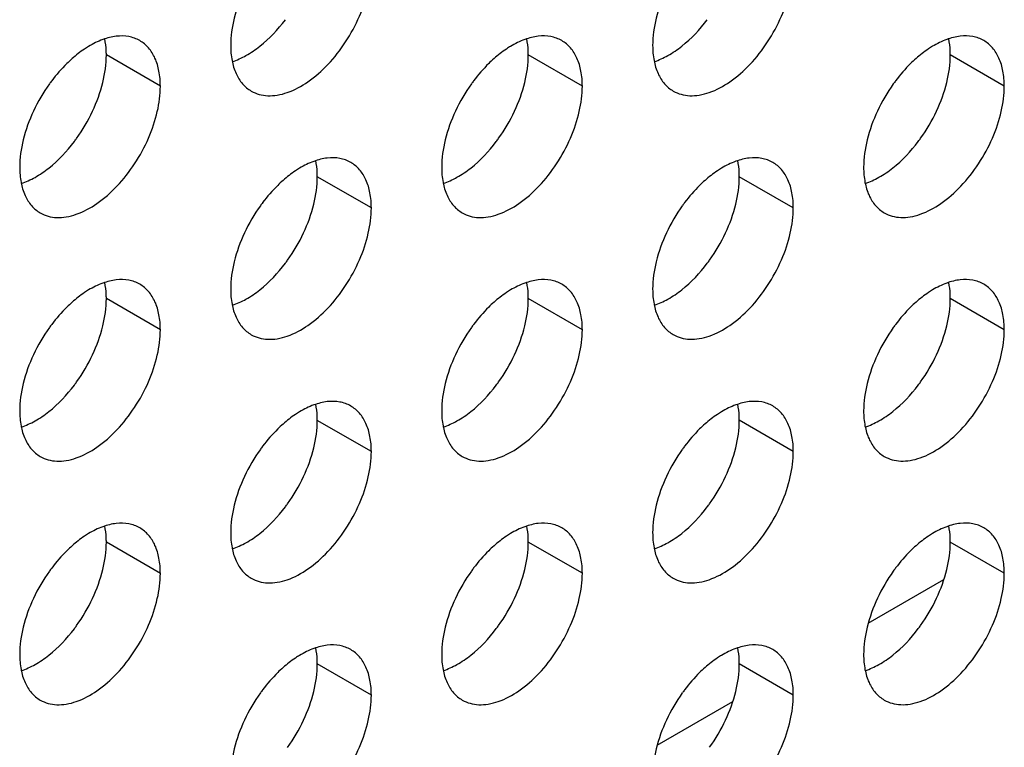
# Model space of a CAD drawing. Header units: inches. Extents: x 0 to 34, y 0 to 22.
# Tile 72 of 79: x 24.386 to 25.005, y 14.161 to 14.619. Entities that reach past the tile are written whole.
import ezdxf

# ---------------------------------------------------------------- set-up
doc = ezdxf.new("R2010")
doc.units = ezdxf.units.IN
doc.header["$LTSCALE"] = 1.87
doc.header["$MEASUREMENT"] = 0
doc.layers.get('0').update_dxf_attribs({"linetype": 'CONTINUOUS'})

msp = doc.modelspace()

# ---------------------------------------------------------------- linework, layer by layer
at = {"color": 9, "linetype": 'CONTINUOUS'}
for p, q in [((24.47458, 14.57695), (24.44064, 14.59655)), ((24.73975, 14.57697), (24.7058, 14.59657)), ((25.00491, 14.57698), (24.97097, 14.59658)), ((24.60716, 14.50042), (24.57322, 14.52001)), ((24.87233, 14.50043), (24.83839, 14.52003)), ((24.47458, 14.42387), (24.44064, 14.44346)), ((24.73975, 14.42388), (24.7058, 14.44348)), ((25.00491, 14.42389), (24.97097, 14.44349)), ((24.60716, 14.34733), (24.57322, 14.36693)), ((24.87233, 14.34734), (24.83839, 14.36694)), ((24.47458, 14.27078), (24.44064, 14.29037)), ((24.73975, 14.27079), (24.7058, 14.29039)), ((25.00491, 14.27081), (24.97097, 14.2904)), ((24.60716, 14.19424), (24.57322, 14.21384)), ((24.87233, 14.19426), (24.83839, 14.21385))]:
    msp.add_line(p, q, dxfattribs=at)
at = {"color": 7, "linetype": 'CONTINUOUS'}
for p, q in [((24.91936, 14.23938), (24.96696, 14.26687)), ((24.78677, 14.16283), (24.83438, 14.19032))]:
    msp.add_line(p, q, dxfattribs=at)
for centre, radius, start, end in [((24.49234, 14.51566), 0.10762, 144.39348, 154.94902), ((24.48974, 14.51748), 0.10445, 143.02817, 144.37559), ((24.7575, 14.51568), 0.10762, 144.39348, 154.94902), ((24.75491, 14.5175), 0.10445, 143.02817, 144.37559), ((25.02267, 14.51569), 0.10762, 144.39348, 154.94902), ((25.02007, 14.51751), 0.10445, 143.02817, 144.37559), ((24.33449, 14.6068), 0.10762, 324.39348, 334.94902), ((24.59966, 14.60682), 0.10762, 324.39348, 334.94902), ((24.86482, 14.60683), 0.10762, 324.39348, 334.94902), ((24.33709, 14.60499), 0.10445, 323.02817, 324.37559), ((24.60225, 14.605), 0.10445, 323.02817, 324.37559), ((24.86742, 14.60502), 0.10445, 323.02817, 324.37559), ((24.62233, 14.44095), 0.10445, 143.02817, 144.37559), ((24.88749, 14.44096), 0.10445, 143.02817, 144.37559), ((24.62492, 14.43913), 0.10762, 144.39348, 154.94902), ((24.89008, 14.43914), 0.10762, 144.39348, 154.94902), ((24.46708, 14.53027), 0.10762, 324.39348, 334.94902), ((24.73224, 14.53028), 0.10762, 324.39348, 334.94902), ((24.46967, 14.52845), 0.10445, 323.02817, 324.37559), ((24.73484, 14.52847), 0.10445, 323.02817, 324.37559), ((24.49234, 14.36258), 0.10762, 144.39348, 154.94902), ((24.48974, 14.36439), 0.10445, 143.02817, 144.37559), ((24.7575, 14.36259), 0.10762, 144.39348, 154.94902), ((24.75491, 14.36441), 0.10445, 143.02817, 144.37559), ((25.02267, 14.36261), 0.10762, 144.39348, 154.94902), ((25.02007, 14.36442), 0.10445, 143.02817, 144.37559), ((24.33449, 14.45372), 0.10762, 324.39348, 334.94902), ((24.59966, 14.45373), 0.10762, 324.39348, 334.94902), ((24.86482, 14.45375), 0.10762, 324.39348, 334.94902), ((24.33709, 14.4519), 0.10445, 323.02817, 324.37559), ((24.60225, 14.45191), 0.10445, 323.02817, 324.37559), ((24.86742, 14.45193), 0.10445, 323.02817, 324.37559), ((24.62492, 14.28604), 0.10762, 144.39348, 154.94902), ((24.62233, 14.28786), 0.10445, 143.02817, 144.37559), ((24.89008, 14.28605), 0.10762, 144.39348, 154.94902), ((24.88749, 14.28787), 0.10445, 143.02817, 144.37559), ((24.46708, 14.37718), 0.10762, 324.39348, 334.94902), ((24.73224, 14.37719), 0.10762, 324.39348, 334.94902), ((24.46967, 14.37536), 0.10445, 323.02817, 324.37559), ((24.73484, 14.37538), 0.10445, 323.02817, 324.37559), ((24.48974, 14.21131), 0.10445, 143.02817, 144.37559), ((24.75491, 14.21132), 0.10445, 143.02817, 144.37559), ((25.02007, 14.21134), 0.10445, 143.02817, 144.37559), ((24.49234, 14.20949), 0.10762, 144.39348, 154.94902), ((24.7575, 14.2095), 0.10762, 144.39348, 154.94902), ((25.02267, 14.20952), 0.10762, 144.39348, 154.94902), ((24.33449, 14.30063), 0.10762, 324.39348, 334.94902), ((24.59966, 14.30064), 0.10762, 324.39348, 334.94902), ((24.86482, 14.30066), 0.10762, 324.39348, 334.94902), ((24.33709, 14.29881), 0.10445, 323.02817, 324.37559), ((24.60225, 14.29883), 0.10445, 323.02817, 324.37559), ((24.86742, 14.29884), 0.10445, 323.02817, 324.37559), ((24.62492, 14.13295), 0.10762, 144.39348, 154.94902), ((24.62233, 14.13477), 0.10445, 143.02817, 144.37559), ((24.89008, 14.13297), 0.10762, 144.39348, 154.94902), ((24.88749, 14.13478), 0.10445, 143.02817, 144.37559), ((24.46708, 14.22409), 0.10762, 324.39348, 334.94902), ((24.73224, 14.22411), 0.10762, 324.39348, 334.94902)]:
    msp.add_arc(centre, radius, start, end, dxfattribs=at)
for points, knots in [([(24.53172, 14.57386), (24.53326, 14.57297), (24.53665, 14.57156), (24.54226, 14.57074), (24.54828, 14.57118), (24.55703, 14.57351), (24.56822, 14.57962), (24.58057, 14.59057), (24.59149, 14.60455), (24.60009, 14.62044), (24.60567, 14.63693), (24.60716, 14.64816), (24.60716, 14.6535)], [0, 0, 0, 0, 0.042859, 0.087488, 0.135321, 0.187286, 0.304552, 0.438224, 0.582573, 0.72973, 0.871322, 1, 1, 1, 1]), ([(24.79688, 14.57388), (24.79842, 14.57299), (24.80182, 14.57158), (24.80743, 14.57075), (24.81345, 14.5712), (24.8222, 14.57352), (24.83338, 14.57964), (24.84574, 14.59058), (24.85666, 14.60456), (24.86526, 14.62045), (24.87083, 14.63695), (24.87233, 14.64818), (24.87233, 14.65352)], [0, 0, 0, 0, 0.042859, 0.087488, 0.135321, 0.187286, 0.304552, 0.438224, 0.582573, 0.72973, 0.871322, 1, 1, 1, 1]), ([(24.52742, 14.63779), (24.52472, 14.63199), (24.52053, 14.62046), (24.51877, 14.60827), (24.51877, 14.60247)], [0, 0, 0, 0, 0.52459, 1, 1, 1, 1]), ([(24.79259, 14.6378), (24.78988, 14.63201), (24.78569, 14.62048), (24.78394, 14.60828), (24.78394, 14.60249)], [0, 0, 0, 0, 0.52459, 1, 1, 1, 1]), ([(24.51976, 14.59234), (24.52276, 14.59333), (24.52883, 14.59612), (24.54071, 14.60426), (24.54848, 14.61255), (24.55312, 14.61872)], [0, 0, 0, 0, 0.219631, 0.462243, 1, 1, 1, 1]), ([(24.78493, 14.59235), (24.78792, 14.59334), (24.794, 14.59613), (24.80587, 14.60427), (24.81364, 14.61257), (24.81829, 14.61873)], [0, 0, 0, 0, 0.219631, 0.462243, 1, 1, 1, 1]), ([(24.46164, 14.60556), (24.45952, 14.60678), (24.45464, 14.60853), (24.44654, 14.60864), (24.43791, 14.60641), (24.43232, 14.60364), (24.42951, 14.60195)], [0, 0, 0, 0, 0.216672, 0.449394, 0.70907, 1, 1, 1, 1]), ([(24.7268, 14.60558), (24.72469, 14.6068), (24.71981, 14.60854), (24.7117, 14.60865), (24.70308, 14.60643), (24.69748, 14.60365), (24.69467, 14.60196)], [0, 0, 0, 0, 0.216672, 0.449394, 0.70907, 1, 1, 1, 1]), ([(24.99197, 14.60559), (24.98985, 14.60681), (24.98497, 14.60856), (24.97687, 14.60867), (24.96824, 14.60644), (24.96265, 14.60367), (24.95984, 14.60198)], [0, 0, 0, 0, 0.216672, 0.449394, 0.70907, 1, 1, 1, 1]), ([(24.42951, 14.60195), (24.42862, 14.60141), (24.42497, 14.59909), (24.42155, 14.59642), (24.41909, 14.59425)], [0, 0, 0, 0, 0.240505, 1, 1, 1, 1]), ([(24.44064, 14.59655), (24.44064, 14.59744), (24.44056, 14.60083), (24.44017, 14.60422), (24.43966, 14.60668)], [0, 0, 0, 0, 0.260929, 1, 1, 1, 1]), ([(24.47458, 14.57695), (24.47458, 14.58012), (24.4741, 14.58614), (24.47166, 14.59442), (24.46756, 14.60113), (24.4637, 14.60437), (24.46164, 14.60556)], [0, 0, 0, 0, 0.289799, 0.549049, 0.782228, 1, 1, 1, 1]), ([(24.51877, 14.60247), (24.51877, 14.5993), (24.51925, 14.59328), (24.52169, 14.58501), (24.5258, 14.57829), (24.52966, 14.57505), (24.53172, 14.57386)], [0, 0, 0, 0, 0.289799, 0.549049, 0.782228, 1, 1, 1, 1]), ([(24.69467, 14.60196), (24.69378, 14.60143), (24.69013, 14.59911), (24.68672, 14.59643), (24.68425, 14.59426)], [0, 0, 0, 0, 0.240505, 1, 1, 1, 1]), ([(24.7058, 14.59657), (24.7058, 14.59745), (24.70573, 14.60085), (24.70533, 14.60424), (24.70482, 14.6067)], [0, 0, 0, 0, 0.260929, 1, 1, 1, 1]), ([(24.73975, 14.57697), (24.73975, 14.58014), (24.73927, 14.58616), (24.73683, 14.59443), (24.73272, 14.60114), (24.72886, 14.60439), (24.7268, 14.60558)], [0, 0, 0, 0, 0.289799, 0.549049, 0.782228, 1, 1, 1, 1]), ([(24.78394, 14.60249), (24.78394, 14.59932), (24.78442, 14.5933), (24.78686, 14.58502), (24.79096, 14.57831), (24.79482, 14.57507), (24.79688, 14.57388)], [0, 0, 0, 0, 0.289799, 0.549049, 0.782228, 1, 1, 1, 1]), ([(24.95984, 14.60198), (24.95895, 14.60144), (24.9553, 14.59912), (24.95188, 14.59645), (24.94942, 14.59428)], [0, 0, 0, 0, 0.240505, 1, 1, 1, 1]), ([(24.97097, 14.59658), (24.97097, 14.59747), (24.97089, 14.60086), (24.9705, 14.60425), (24.96999, 14.60671)], [0, 0, 0, 0, 0.260929, 1, 1, 1, 1]), ([(25.00491, 14.57698), (25.00491, 14.58015), (25.00443, 14.58617), (25.00199, 14.59445), (24.99789, 14.60116), (24.99403, 14.6044), (24.99197, 14.60559)], [0, 0, 0, 0, 0.289799, 0.549049, 0.782228, 1, 1, 1, 1]), ([(24.43199, 14.56124), (24.4347, 14.56703), (24.43889, 14.57856), (24.44064, 14.59076), (24.44064, 14.59655)], [0, 0, 0, 0, 0.52459, 1, 1, 1, 1]), ([(24.69716, 14.56125), (24.69986, 14.56704), (24.70405, 14.57857), (24.7058, 14.59077), (24.7058, 14.59657)], [0, 0, 0, 0, 0.52459, 1, 1, 1, 1]), ([(24.96232, 14.56127), (24.96503, 14.56706), (24.96922, 14.57859), (24.97097, 14.59079), (24.97097, 14.59658)], [0, 0, 0, 0, 0.52459, 1, 1, 1, 1]), ([(24.41909, 14.59425), (24.41794, 14.59323), (24.41332, 14.58892), (24.40917, 14.58413), (24.40629, 14.5803)], [0, 0, 0, 0, 0.242395, 1, 1, 1, 1]), ([(24.68425, 14.59426), (24.68311, 14.59325), (24.67849, 14.58894), (24.67433, 14.58414), (24.67146, 14.58032)], [0, 0, 0, 0, 0.242395, 1, 1, 1, 1]), ([(24.94942, 14.59428), (24.94827, 14.59326), (24.94365, 14.58895), (24.9395, 14.58415), (24.93662, 14.58033)], [0, 0, 0, 0, 0.242395, 1, 1, 1, 1]), ([(24.39913, 14.49731), (24.40068, 14.49642), (24.40407, 14.49501), (24.40968, 14.49419), (24.4157, 14.49463), (24.42445, 14.49696), (24.43563, 14.50307), (24.44799, 14.51402), (24.45891, 14.528), (24.46751, 14.54389), (24.47309, 14.56038), (24.47458, 14.57161), (24.47458, 14.57695)], [0, 0, 0, 0, 0.042859, 0.087488, 0.135321, 0.187286, 0.304552, 0.438224, 0.582573, 0.72973, 0.871322, 1, 1, 1, 1]), ([(24.6643, 14.49733), (24.66584, 14.49644), (24.66924, 14.49502), (24.67484, 14.4942), (24.68087, 14.49464), (24.68961, 14.49697), (24.7008, 14.50309), (24.71315, 14.51403), (24.72408, 14.52801), (24.73267, 14.5439), (24.73825, 14.56039), (24.73975, 14.57163), (24.73975, 14.57697)], [0, 0, 0, 0, 0.042859, 0.087488, 0.135321, 0.187286, 0.304552, 0.438224, 0.582573, 0.72973, 0.871322, 1, 1, 1, 1]), ([(24.92946, 14.49734), (24.93101, 14.49645), (24.9344, 14.49504), (24.94001, 14.49422), (24.94603, 14.49466), (24.95478, 14.49699), (24.96596, 14.5031), (24.97832, 14.51405), (24.98924, 14.52803), (24.99784, 14.54392), (25.00342, 14.56041), (25.00491, 14.57164), (25.00491, 14.57698)], [0, 0, 0, 0, 0.042859, 0.087488, 0.135321, 0.187286, 0.304552, 0.438224, 0.582573, 0.72973, 0.871322, 1, 1, 1, 1]), ([(24.39484, 14.56123), (24.39213, 14.55544), (24.38795, 14.54391), (24.38619, 14.53171), (24.38619, 14.52592)], [0, 0, 0, 0, 0.52459, 1, 1, 1, 1]), ([(24.66001, 14.56125), (24.6573, 14.55546), (24.65311, 14.54393), (24.65136, 14.53173), (24.65136, 14.52593)], [0, 0, 0, 0, 0.52459, 1, 1, 1, 1]), ([(24.92517, 14.56126), (24.92246, 14.55547), (24.91828, 14.54394), (24.91652, 14.53174), (24.91652, 14.52595)], [0, 0, 0, 0, 0.52459, 1, 1, 1, 1]), ([(24.38718, 14.51579), (24.39017, 14.51678), (24.39625, 14.51956), (24.40812, 14.5277), (24.4159, 14.536), (24.42054, 14.54217)], [0, 0, 0, 0, 0.219631, 0.462243, 1, 1, 1, 1]), ([(24.65235, 14.5158), (24.65534, 14.51679), (24.66142, 14.51958), (24.67329, 14.52772), (24.68106, 14.53601), (24.6857, 14.54218)], [0, 0, 0, 0, 0.219631, 0.462243, 1, 1, 1, 1]), ([(24.91751, 14.51582), (24.9205, 14.51681), (24.92658, 14.51959), (24.93845, 14.52773), (24.94623, 14.53603), (24.95087, 14.5422)], [0, 0, 0, 0, 0.219631, 0.462243, 1, 1, 1, 1]), ([(24.59422, 14.52903), (24.59211, 14.53025), (24.58723, 14.53199), (24.57912, 14.5321), (24.5705, 14.52988), (24.5649, 14.5271), (24.56209, 14.52541)], [0, 0, 0, 0, 0.216672, 0.449394, 0.70907, 1, 1, 1, 1]), ([(24.57322, 14.52001), (24.57322, 14.5209), (24.57315, 14.52429), (24.57275, 14.52769), (24.57224, 14.53014)], [0, 0, 0, 0, 0.260929, 1, 1, 1, 1]), ([(24.60716, 14.50042), (24.60716, 14.50358), (24.60668, 14.50961), (24.60424, 14.51788), (24.60014, 14.52459), (24.59628, 14.52784), (24.59422, 14.52903)], [0, 0, 0, 0, 0.289799, 0.549049, 0.782228, 1, 1, 1, 1]), ([(24.85939, 14.52904), (24.85727, 14.53026), (24.85239, 14.53201), (24.84429, 14.53211), (24.83566, 14.52989), (24.83007, 14.52711), (24.82725, 14.52543)], [0, 0, 0, 0, 0.216672, 0.449394, 0.70907, 1, 1, 1, 1]), ([(24.83839, 14.52003), (24.83839, 14.52091), (24.83831, 14.52431), (24.83792, 14.5277), (24.8374, 14.53016)], [0, 0, 0, 0, 0.260929, 1, 1, 1, 1]), ([(24.87233, 14.50043), (24.87233, 14.5036), (24.87185, 14.50962), (24.86941, 14.51789), (24.8653, 14.52461), (24.86145, 14.52785), (24.85939, 14.52904)], [0, 0, 0, 0, 0.289799, 0.549049, 0.782228, 1, 1, 1, 1]), ([(24.38619, 14.52592), (24.38619, 14.52275), (24.38667, 14.51673), (24.38911, 14.50846), (24.39322, 14.50174), (24.39707, 14.4985), (24.39913, 14.49731)], [0, 0, 0, 0, 0.289799, 0.549049, 0.782228, 1, 1, 1, 1]), ([(24.56209, 14.52541), (24.5612, 14.52488), (24.55755, 14.52256), (24.55413, 14.51988), (24.55167, 14.51771)], [0, 0, 0, 0, 0.240505, 1, 1, 1, 1]), ([(24.65136, 14.52593), (24.65136, 14.52277), (24.65184, 14.51674), (24.65428, 14.50847), (24.65838, 14.50176), (24.66224, 14.49852), (24.6643, 14.49733)], [0, 0, 0, 0, 0.289799, 0.549049, 0.782228, 1, 1, 1, 1]), ([(24.82725, 14.52543), (24.82636, 14.52489), (24.82272, 14.52257), (24.8193, 14.5199), (24.81684, 14.51773)], [0, 0, 0, 0, 0.240505, 1, 1, 1, 1]), ([(24.91652, 14.52595), (24.91652, 14.52278), (24.917, 14.51676), (24.91944, 14.50849), (24.92355, 14.50177), (24.9274, 14.49853), (24.92946, 14.49734)], [0, 0, 0, 0, 0.289799, 0.549049, 0.782228, 1, 1, 1, 1]), ([(24.55167, 14.51771), (24.55052, 14.5167), (24.54591, 14.51239), (24.54175, 14.50759), (24.53887, 14.50377)], [0, 0, 0, 0, 0.242395, 1, 1, 1, 1]), ([(24.56457, 14.4847), (24.56728, 14.49049), (24.57147, 14.50202), (24.57322, 14.51422), (24.57322, 14.52001)], [0, 0, 0, 0, 0.52459, 1, 1, 1, 1]), ([(24.81684, 14.51773), (24.81569, 14.51671), (24.81107, 14.5124), (24.80692, 14.5076), (24.80404, 14.50378)], [0, 0, 0, 0, 0.242395, 1, 1, 1, 1]), ([(24.82974, 14.48471), (24.83245, 14.49051), (24.83663, 14.50203), (24.83839, 14.51423), (24.83839, 14.52003)], [0, 0, 0, 0, 0.52459, 1, 1, 1, 1]), ([(24.53172, 14.42077), (24.53326, 14.41988), (24.53665, 14.41847), (24.54226, 14.41765), (24.54828, 14.41809), (24.55703, 14.42042), (24.56822, 14.42654), (24.58057, 14.43748), (24.59149, 14.45146), (24.60009, 14.46735), (24.60567, 14.48384), (24.60716, 14.49507), (24.60716, 14.50042)], [0, 0, 0, 0, 0.042859, 0.087488, 0.135321, 0.187286, 0.304552, 0.438224, 0.582573, 0.72973, 0.871322, 1, 1, 1, 1]), ([(24.79688, 14.42079), (24.79842, 14.4199), (24.80182, 14.41849), (24.80743, 14.41767), (24.81345, 14.41811), (24.8222, 14.42044), (24.83338, 14.42655), (24.84574, 14.43749), (24.85666, 14.45148), (24.86526, 14.46736), (24.87083, 14.48386), (24.87233, 14.49509), (24.87233, 14.50043)], [0, 0, 0, 0, 0.042859, 0.087488, 0.135321, 0.187286, 0.304552, 0.438224, 0.582573, 0.72973, 0.871322, 1, 1, 1, 1]), ([(24.52742, 14.4847), (24.52472, 14.4789), (24.52053, 14.46738), (24.51877, 14.45518), (24.51877, 14.44938)], [0, 0, 0, 0, 0.52459, 1, 1, 1, 1]), ([(24.79259, 14.48471), (24.78988, 14.47892), (24.78569, 14.46739), (24.78394, 14.45519), (24.78394, 14.4494)], [0, 0, 0, 0, 0.52459, 1, 1, 1, 1]), ([(24.78493, 14.43927), (24.78792, 14.44025), (24.794, 14.44304), (24.80587, 14.45118), (24.81364, 14.45948), (24.81829, 14.46564)], [0, 0, 0, 0, 0.219631, 0.462243, 1, 1, 1, 1]), ([(24.51976, 14.43925), (24.52276, 14.44024), (24.52883, 14.44303), (24.54071, 14.45117), (24.54848, 14.45946), (24.55312, 14.46563)], [0, 0, 0, 0, 0.219631, 0.462243, 1, 1, 1, 1]), ([(24.46164, 14.45247), (24.45952, 14.45369), (24.45464, 14.45544), (24.44654, 14.45555), (24.43791, 14.45333), (24.43232, 14.45055), (24.42951, 14.44886)], [0, 0, 0, 0, 0.216672, 0.449394, 0.70907, 1, 1, 1, 1]), ([(24.44064, 14.44346), (24.44064, 14.44435), (24.44056, 14.44774), (24.44017, 14.45114), (24.43966, 14.45359)], [0, 0, 0, 0, 0.260929, 1, 1, 1, 1]), ([(24.7268, 14.45249), (24.72469, 14.45371), (24.71981, 14.45546), (24.7117, 14.45556), (24.70308, 14.45334), (24.69748, 14.45056), (24.69467, 14.44887)], [0, 0, 0, 0, 0.216672, 0.449394, 0.70907, 1, 1, 1, 1]), ([(24.7058, 14.44348), (24.7058, 14.44436), (24.70573, 14.44776), (24.70533, 14.45115), (24.70482, 14.45361)], [0, 0, 0, 0, 0.260929, 1, 1, 1, 1]), ([(24.99197, 14.4525), (24.98985, 14.45372), (24.98497, 14.45547), (24.97687, 14.45558), (24.96824, 14.45336), (24.96265, 14.45058), (24.95984, 14.44889)], [0, 0, 0, 0, 0.216672, 0.449394, 0.70907, 1, 1, 1, 1]), ([(24.97097, 14.44349), (24.97097, 14.44438), (24.97089, 14.44777), (24.9705, 14.45116), (24.96999, 14.45362)], [0, 0, 0, 0, 0.260929, 1, 1, 1, 1]), ([(24.42951, 14.44886), (24.42862, 14.44832), (24.42497, 14.44601), (24.42155, 14.44333), (24.41909, 14.44116)], [0, 0, 0, 0, 0.240505, 1, 1, 1, 1]), ([(24.47458, 14.42387), (24.47458, 14.42703), (24.4741, 14.43305), (24.47166, 14.44133), (24.46756, 14.44804), (24.4637, 14.45128), (24.46164, 14.45247)], [0, 0, 0, 0, 0.289799, 0.549049, 0.782228, 1, 1, 1, 1]), ([(24.51877, 14.44938), (24.51877, 14.44621), (24.51925, 14.44019), (24.52169, 14.43192), (24.5258, 14.42521), (24.52966, 14.42196), (24.53172, 14.42077)], [0, 0, 0, 0, 0.289799, 0.549049, 0.782228, 1, 1, 1, 1]), ([(24.69467, 14.44887), (24.69378, 14.44834), (24.69013, 14.44602), (24.68672, 14.44335), (24.68425, 14.44117)], [0, 0, 0, 0, 0.240505, 1, 1, 1, 1]), ([(24.73975, 14.42388), (24.73975, 14.42705), (24.73927, 14.43307), (24.73683, 14.44134), (24.73272, 14.44806), (24.72886, 14.4513), (24.7268, 14.45249)], [0, 0, 0, 0, 0.289799, 0.549049, 0.782228, 1, 1, 1, 1]), ([(24.78394, 14.4494), (24.78394, 14.44623), (24.78442, 14.44021), (24.78686, 14.43193), (24.79096, 14.42522), (24.79482, 14.42198), (24.79688, 14.42079)], [0, 0, 0, 0, 0.289799, 0.549049, 0.782228, 1, 1, 1, 1]), ([(24.95984, 14.44889), (24.95895, 14.44835), (24.9553, 14.44603), (24.95188, 14.44336), (24.94942, 14.44119)], [0, 0, 0, 0, 0.240505, 1, 1, 1, 1]), ([(25.00491, 14.42389), (25.00491, 14.42706), (25.00443, 14.43308), (25.00199, 14.44136), (24.99789, 14.44807), (24.99403, 14.45131), (24.99197, 14.4525)], [0, 0, 0, 0, 0.289799, 0.549049, 0.782228, 1, 1, 1, 1]), ([(24.41909, 14.44116), (24.41794, 14.44015), (24.41332, 14.43584), (24.40917, 14.43104), (24.40629, 14.42721)], [0, 0, 0, 0, 0.242395, 1, 1, 1, 1]), ([(24.43199, 14.40815), (24.4347, 14.41394), (24.43889, 14.42547), (24.44064, 14.43767), (24.44064, 14.44346)], [0, 0, 0, 0, 0.52459, 1, 1, 1, 1]), ([(24.68425, 14.44117), (24.68311, 14.44016), (24.67849, 14.43585), (24.67433, 14.43105), (24.67146, 14.42723)], [0, 0, 0, 0, 0.242395, 1, 1, 1, 1]), ([(24.69716, 14.40816), (24.69986, 14.41396), (24.70405, 14.42548), (24.7058, 14.43768), (24.7058, 14.44348)], [0, 0, 0, 0, 0.52459, 1, 1, 1, 1]), ([(24.94942, 14.44119), (24.94827, 14.44018), (24.94365, 14.43586), (24.9395, 14.43107), (24.93662, 14.42724)], [0, 0, 0, 0, 0.242395, 1, 1, 1, 1]), ([(24.96232, 14.40818), (24.96503, 14.41397), (24.96922, 14.4255), (24.97097, 14.4377), (24.97097, 14.44349)], [0, 0, 0, 0, 0.52459, 1, 1, 1, 1]), ([(24.39913, 14.34422), (24.40068, 14.34333), (24.40407, 14.34192), (24.40968, 14.3411), (24.4157, 14.34154), (24.42445, 14.34387), (24.43563, 14.34999), (24.44799, 14.36093), (24.45891, 14.37491), (24.46751, 14.3908), (24.47309, 14.40729), (24.47458, 14.41852), (24.47458, 14.42387)], [0, 0, 0, 0, 0.042859, 0.087488, 0.135321, 0.187286, 0.304552, 0.438224, 0.582573, 0.72973, 0.871322, 1, 1, 1, 1]), ([(24.6643, 14.34424), (24.66584, 14.34335), (24.66924, 14.34194), (24.67484, 14.34111), (24.68087, 14.34156), (24.68961, 14.34388), (24.7008, 14.35), (24.71315, 14.36094), (24.72408, 14.37492), (24.73267, 14.39081), (24.73825, 14.40731), (24.73975, 14.41854), (24.73975, 14.42388)], [0, 0, 0, 0, 0.042859, 0.087488, 0.135321, 0.187286, 0.304552, 0.438224, 0.582573, 0.72973, 0.871322, 1, 1, 1, 1]), ([(24.92946, 14.34425), (24.93101, 14.34336), (24.9344, 14.34195), (24.94001, 14.34113), (24.94603, 14.34157), (24.95478, 14.3439), (24.96596, 14.35001), (24.97832, 14.36096), (24.98924, 14.37494), (24.99784, 14.39083), (25.00342, 14.40732), (25.00491, 14.41855), (25.00491, 14.42389)], [0, 0, 0, 0, 0.042859, 0.087488, 0.135321, 0.187286, 0.304552, 0.438224, 0.582573, 0.72973, 0.871322, 1, 1, 1, 1]), ([(24.39484, 14.40815), (24.39213, 14.40235), (24.38795, 14.39082), (24.38619, 14.37863), (24.38619, 14.37283)], [0, 0, 0, 0, 0.52459, 1, 1, 1, 1]), ([(24.66001, 14.40816), (24.6573, 14.40237), (24.65311, 14.39084), (24.65136, 14.37864), (24.65136, 14.37285)], [0, 0, 0, 0, 0.52459, 1, 1, 1, 1]), ([(24.92517, 14.40818), (24.92246, 14.40238), (24.91828, 14.39085), (24.91652, 14.37866), (24.91652, 14.37286)], [0, 0, 0, 0, 0.52459, 1, 1, 1, 1]), ([(24.38718, 14.3627), (24.39017, 14.36369), (24.39625, 14.36648), (24.40812, 14.37462), (24.4159, 14.38291), (24.42054, 14.38908)], [0, 0, 0, 0, 0.219631, 0.462243, 1, 1, 1, 1]), ([(24.65235, 14.36272), (24.65534, 14.3637), (24.66142, 14.36649), (24.67329, 14.37463), (24.68106, 14.38293), (24.6857, 14.38909)], [0, 0, 0, 0, 0.219631, 0.462243, 1, 1, 1, 1]), ([(24.91751, 14.36273), (24.9205, 14.36372), (24.92658, 14.36651), (24.93845, 14.37465), (24.94623, 14.38294), (24.95087, 14.38911)], [0, 0, 0, 0, 0.219631, 0.462243, 1, 1, 1, 1]), ([(24.38619, 14.37283), (24.38619, 14.36966), (24.38667, 14.36364), (24.38911, 14.35537), (24.39322, 14.34865), (24.39707, 14.34541), (24.39913, 14.34422)], [0, 0, 0, 0, 0.289799, 0.549049, 0.782228, 1, 1, 1, 1]), ([(24.59422, 14.37594), (24.59211, 14.37716), (24.58723, 14.3789), (24.57912, 14.37901), (24.5705, 14.37679), (24.5649, 14.37401), (24.56209, 14.37232)], [0, 0, 0, 0, 0.216672, 0.449394, 0.70907, 1, 1, 1, 1]), ([(24.57322, 14.36693), (24.57322, 14.36781), (24.57315, 14.37121), (24.57275, 14.3746), (24.57224, 14.37706)], [0, 0, 0, 0, 0.260929, 1, 1, 1, 1]), ([(24.60716, 14.34733), (24.60716, 14.3505), (24.60668, 14.35652), (24.60424, 14.36479), (24.60014, 14.3715), (24.59628, 14.37475), (24.59422, 14.37594)], [0, 0, 0, 0, 0.289799, 0.549049, 0.782228, 1, 1, 1, 1]), ([(24.65136, 14.37285), (24.65136, 14.36968), (24.65184, 14.36366), (24.65428, 14.35538), (24.65838, 14.34867), (24.66224, 14.34543), (24.6643, 14.34424)], [0, 0, 0, 0, 0.289799, 0.549049, 0.782228, 1, 1, 1, 1]), ([(24.85939, 14.37595), (24.85727, 14.37717), (24.85239, 14.37892), (24.84429, 14.37903), (24.83566, 14.3768), (24.83007, 14.37403), (24.82725, 14.37234)], [0, 0, 0, 0, 0.216672, 0.449394, 0.70907, 1, 1, 1, 1]), ([(24.83839, 14.36694), (24.83839, 14.36783), (24.83831, 14.37122), (24.83792, 14.37461), (24.8374, 14.37707)], [0, 0, 0, 0, 0.260929, 1, 1, 1, 1]), ([(24.87233, 14.34734), (24.87233, 14.35051), (24.87185, 14.35653), (24.86941, 14.36481), (24.8653, 14.37152), (24.86145, 14.37476), (24.85939, 14.37595)], [0, 0, 0, 0, 0.289799, 0.549049, 0.782228, 1, 1, 1, 1]), ([(24.91652, 14.37286), (24.91652, 14.36969), (24.917, 14.36367), (24.91944, 14.3554), (24.92355, 14.34868), (24.9274, 14.34544), (24.92946, 14.34425)], [0, 0, 0, 0, 0.289799, 0.549049, 0.782228, 1, 1, 1, 1]), ([(24.56209, 14.37232), (24.5612, 14.37179), (24.55755, 14.36947), (24.55413, 14.36679), (24.55167, 14.36462)], [0, 0, 0, 0, 0.240505, 1, 1, 1, 1]), ([(24.56457, 14.33161), (24.56728, 14.3374), (24.57147, 14.34893), (24.57322, 14.36113), (24.57322, 14.36693)], [0, 0, 0, 0, 0.52459, 1, 1, 1, 1]), ([(24.82725, 14.37234), (24.82636, 14.3718), (24.82272, 14.36948), (24.8193, 14.36681), (24.81684, 14.36464)], [0, 0, 0, 0, 0.240505, 1, 1, 1, 1]), ([(24.82974, 14.33163), (24.83245, 14.33742), (24.83663, 14.34895), (24.83839, 14.36115), (24.83839, 14.36694)], [0, 0, 0, 0, 0.52459, 1, 1, 1, 1]), ([(24.55167, 14.36462), (24.55052, 14.36361), (24.54591, 14.3593), (24.54175, 14.3545), (24.53887, 14.35068)], [0, 0, 0, 0, 0.242395, 1, 1, 1, 1]), ([(24.81684, 14.36464), (24.81569, 14.36362), (24.81107, 14.35931), (24.80692, 14.35452), (24.80404, 14.35069)], [0, 0, 0, 0, 0.242395, 1, 1, 1, 1]), ([(24.53172, 14.26769), (24.53326, 14.2668), (24.53665, 14.26538), (24.54226, 14.26456), (24.54828, 14.26501), (24.55703, 14.26733), (24.56822, 14.27345), (24.58057, 14.28439), (24.59149, 14.29837), (24.60009, 14.31426), (24.60567, 14.33075), (24.60716, 14.34199), (24.60716, 14.34733)], [0, 0, 0, 0, 0.042859, 0.087488, 0.135321, 0.187286, 0.304552, 0.438224, 0.582573, 0.72973, 0.871322, 1, 1, 1, 1]), ([(24.79688, 14.2677), (24.79842, 14.26681), (24.80182, 14.2654), (24.80743, 14.26458), (24.81345, 14.26502), (24.8222, 14.26735), (24.83338, 14.27346), (24.84574, 14.28441), (24.85666, 14.29839), (24.86526, 14.31428), (24.87083, 14.33077), (24.87233, 14.342), (24.87233, 14.34734)], [0, 0, 0, 0, 0.042859, 0.087488, 0.135321, 0.187286, 0.304552, 0.438224, 0.582573, 0.72973, 0.871322, 1, 1, 1, 1]), ([(24.52742, 14.33161), (24.52472, 14.32582), (24.52053, 14.31429), (24.51877, 14.30209), (24.51877, 14.29629)], [0, 0, 0, 0, 0.52459, 1, 1, 1, 1]), ([(24.79259, 14.33162), (24.78988, 14.32583), (24.78569, 14.3143), (24.78394, 14.3021), (24.78394, 14.29631)], [0, 0, 0, 0, 0.52459, 1, 1, 1, 1]), ([(24.51976, 14.28616), (24.52276, 14.28715), (24.52883, 14.28994), (24.54071, 14.29808), (24.54848, 14.30638), (24.55312, 14.31254)], [0, 0, 0, 0, 0.219631, 0.462243, 1, 1, 1, 1]), ([(24.78493, 14.28618), (24.78792, 14.28717), (24.794, 14.28995), (24.80587, 14.29809), (24.81364, 14.30639), (24.81829, 14.31256)], [0, 0, 0, 0, 0.219631, 0.462243, 1, 1, 1, 1]), ([(24.46164, 14.29939), (24.45952, 14.30061), (24.45464, 14.30235), (24.44654, 14.30246), (24.43791, 14.30024), (24.43232, 14.29746), (24.42951, 14.29577)], [0, 0, 0, 0, 0.216672, 0.449394, 0.70907, 1, 1, 1, 1]), ([(24.44064, 14.29037), (24.44064, 14.29126), (24.44056, 14.29465), (24.44017, 14.29805), (24.43966, 14.3005)], [0, 0, 0, 0, 0.260929, 1, 1, 1, 1]), ([(24.47458, 14.27078), (24.47458, 14.27394), (24.4741, 14.27997), (24.47166, 14.28824), (24.46756, 14.29495), (24.4637, 14.2982), (24.46164, 14.29939)], [0, 0, 0, 0, 0.289799, 0.549049, 0.782228, 1, 1, 1, 1]), ([(24.7268, 14.2994), (24.72469, 14.30062), (24.71981, 14.30237), (24.7117, 14.30247), (24.70308, 14.30025), (24.69748, 14.29747), (24.69467, 14.29579)], [0, 0, 0, 0, 0.216672, 0.449394, 0.70907, 1, 1, 1, 1]), ([(24.7058, 14.29039), (24.7058, 14.29128), (24.70573, 14.29467), (24.70533, 14.29806), (24.70482, 14.30052)], [0, 0, 0, 0, 0.260929, 1, 1, 1, 1]), ([(24.73975, 14.27079), (24.73975, 14.27396), (24.73927, 14.27998), (24.73683, 14.28825), (24.73272, 14.29497), (24.72886, 14.29821), (24.7268, 14.2994)], [0, 0, 0, 0, 0.289799, 0.549049, 0.782228, 1, 1, 1, 1]), ([(24.99197, 14.29942), (24.98985, 14.30064), (24.98497, 14.30238), (24.97687, 14.30249), (24.96824, 14.30027), (24.96265, 14.29749), (24.95984, 14.2958)], [0, 0, 0, 0, 0.216672, 0.449394, 0.70907, 1, 1, 1, 1]), ([(24.97097, 14.2904), (24.97097, 14.29129), (24.97089, 14.29468), (24.9705, 14.29808), (24.96999, 14.30053)], [0, 0, 0, 0, 0.260929, 1, 1, 1, 1]), ([(25.00491, 14.27081), (25.00491, 14.27397), (25.00443, 14.28), (25.00199, 14.28827), (24.99789, 14.29498), (24.99403, 14.29822), (24.99197, 14.29942)], [0, 0, 0, 0, 0.289799, 0.549049, 0.782228, 1, 1, 1, 1]), ([(24.42951, 14.29577), (24.42862, 14.29524), (24.42497, 14.29292), (24.42155, 14.29024), (24.41909, 14.28807)], [0, 0, 0, 0, 0.240505, 1, 1, 1, 1]), ([(24.51877, 14.29629), (24.51877, 14.29313), (24.51925, 14.2871), (24.52169, 14.27883), (24.5258, 14.27212), (24.52966, 14.26888), (24.53172, 14.26769)], [0, 0, 0, 0, 0.289799, 0.549049, 0.782228, 1, 1, 1, 1]), ([(24.69467, 14.29579), (24.69378, 14.29525), (24.69013, 14.29293), (24.68672, 14.29026), (24.68425, 14.28809)], [0, 0, 0, 0, 0.240505, 1, 1, 1, 1]), ([(24.78394, 14.29631), (24.78394, 14.29314), (24.78442, 14.28712), (24.78686, 14.27885), (24.79096, 14.27213), (24.79482, 14.26889), (24.79688, 14.2677)], [0, 0, 0, 0, 0.289799, 0.549049, 0.782228, 1, 1, 1, 1]), ([(24.95984, 14.2958), (24.95895, 14.29527), (24.9553, 14.29295), (24.95188, 14.29027), (24.94942, 14.2881)], [0, 0, 0, 0, 0.240505, 1, 1, 1, 1]), ([(24.41909, 14.28807), (24.41794, 14.28706), (24.41332, 14.28275), (24.40917, 14.27795), (24.40629, 14.27413)], [0, 0, 0, 0, 0.242395, 1, 1, 1, 1]), ([(24.43199, 14.25506), (24.4347, 14.26085), (24.43889, 14.27238), (24.44064, 14.28458), (24.44064, 14.29037)], [0, 0, 0, 0, 0.52459, 1, 1, 1, 1]), ([(24.68425, 14.28809), (24.68311, 14.28707), (24.67849, 14.28276), (24.67433, 14.27796), (24.67146, 14.27414)], [0, 0, 0, 0, 0.242395, 1, 1, 1, 1]), ([(24.69716, 14.25507), (24.69986, 14.26087), (24.70405, 14.2724), (24.7058, 14.28459), (24.7058, 14.29039)], [0, 0, 0, 0, 0.52459, 1, 1, 1, 1]), ([(24.94942, 14.2881), (24.94827, 14.28709), (24.94365, 14.28278), (24.9395, 14.27798), (24.93662, 14.27416)], [0, 0, 0, 0, 0.242395, 1, 1, 1, 1]), ([(24.96232, 14.25509), (24.96503, 14.26088), (24.96922, 14.27241), (24.97097, 14.28461), (24.97097, 14.2904)], [0, 0, 0, 0, 0.52459, 1, 1, 1, 1]), ([(24.39913, 14.19113), (24.40068, 14.19024), (24.40407, 14.18883), (24.40968, 14.18801), (24.4157, 14.18845), (24.42445, 14.19078), (24.43563, 14.1969), (24.44799, 14.20784), (24.45891, 14.22182), (24.46751, 14.23771), (24.47309, 14.2542), (24.47458, 14.26544), (24.47458, 14.27078)], [0, 0, 0, 0, 0.042859, 0.087488, 0.135321, 0.187286, 0.304552, 0.438224, 0.582573, 0.72973, 0.871322, 1, 1, 1, 1]), ([(24.6643, 14.19115), (24.66584, 14.19026), (24.66924, 14.18885), (24.67484, 14.18803), (24.68087, 14.18847), (24.68961, 14.1908), (24.7008, 14.19691), (24.71315, 14.20786), (24.72408, 14.22184), (24.73267, 14.23772), (24.73825, 14.25422), (24.73975, 14.26545), (24.73975, 14.27079)], [0, 0, 0, 0, 0.042859, 0.087488, 0.135321, 0.187286, 0.304552, 0.438224, 0.582573, 0.72973, 0.871322, 1, 1, 1, 1]), ([(24.92946, 14.19116), (24.93101, 14.19027), (24.9344, 14.18886), (24.94001, 14.18804), (24.94603, 14.18848), (24.95478, 14.19081), (24.96596, 14.19693), (24.97832, 14.20787), (24.98924, 14.22185), (24.99784, 14.23774), (25.00342, 14.25423), (25.00491, 14.26546), (25.00491, 14.27081)], [0, 0, 0, 0, 0.042859, 0.087488, 0.135321, 0.187286, 0.304552, 0.438224, 0.582573, 0.72973, 0.871322, 1, 1, 1, 1]), ([(24.39484, 14.25506), (24.39213, 14.24926), (24.38795, 14.23774), (24.38619, 14.22554), (24.38619, 14.21974)], [0, 0, 0, 0, 0.52459, 1, 1, 1, 1]), ([(24.66001, 14.25507), (24.6573, 14.24928), (24.65311, 14.23775), (24.65136, 14.22555), (24.65136, 14.21976)], [0, 0, 0, 0, 0.52459, 1, 1, 1, 1]), ([(24.92517, 14.25509), (24.92246, 14.24929), (24.91828, 14.23777), (24.91652, 14.22557), (24.91652, 14.21977)], [0, 0, 0, 0, 0.52459, 1, 1, 1, 1]), ([(24.38718, 14.20961), (24.39017, 14.2106), (24.39625, 14.21339), (24.40812, 14.22153), (24.4159, 14.22982), (24.42054, 14.23599)], [0, 0, 0, 0, 0.219631, 0.462243, 1, 1, 1, 1]), ([(24.65235, 14.20963), (24.65534, 14.21061), (24.66142, 14.2134), (24.67329, 14.22154), (24.68106, 14.22984), (24.6857, 14.23601)], [0, 0, 0, 0, 0.219631, 0.462243, 1, 1, 1, 1]), ([(24.91751, 14.20964), (24.9205, 14.21063), (24.92658, 14.21342), (24.93845, 14.22156), (24.94623, 14.22985), (24.95087, 14.23602)], [0, 0, 0, 0, 0.219631, 0.462243, 1, 1, 1, 1]), ([(24.59422, 14.22285), (24.59211, 14.22407), (24.58723, 14.22582), (24.57912, 14.22592), (24.5705, 14.2237), (24.5649, 14.22092), (24.56209, 14.21923)], [0, 0, 0, 0, 0.216672, 0.449394, 0.70907, 1, 1, 1, 1]), ([(24.85939, 14.22286), (24.85727, 14.22408), (24.85239, 14.22583), (24.84429, 14.22594), (24.83566, 14.22372), (24.83007, 14.22094), (24.82725, 14.21925)], [0, 0, 0, 0, 0.216672, 0.449394, 0.70907, 1, 1, 1, 1]), ([(24.38619, 14.21974), (24.38619, 14.21658), (24.38667, 14.21055), (24.38911, 14.20228), (24.39322, 14.19557), (24.39707, 14.19232), (24.39913, 14.19113)], [0, 0, 0, 0, 0.289799, 0.549049, 0.782228, 1, 1, 1, 1]), ([(24.56209, 14.21923), (24.5612, 14.2187), (24.55755, 14.21638), (24.55413, 14.21371), (24.55167, 14.21153)], [0, 0, 0, 0, 0.240505, 1, 1, 1, 1]), ([(24.57322, 14.21384), (24.57322, 14.21472), (24.57315, 14.21812), (24.57275, 14.22151), (24.57224, 14.22397)], [0, 0, 0, 0, 0.260929, 1, 1, 1, 1]), ([(24.60716, 14.19424), (24.60716, 14.19741), (24.60668, 14.20343), (24.60424, 14.2117), (24.60014, 14.21842), (24.59628, 14.22166), (24.59422, 14.22285)], [0, 0, 0, 0, 0.289799, 0.549049, 0.782228, 1, 1, 1, 1]), ([(24.65136, 14.21976), (24.65136, 14.21659), (24.65184, 14.21057), (24.65428, 14.2023), (24.65838, 14.19558), (24.66224, 14.19234), (24.6643, 14.19115)], [0, 0, 0, 0, 0.289799, 0.549049, 0.782228, 1, 1, 1, 1]), ([(24.82725, 14.21925), (24.82636, 14.21871), (24.82272, 14.2164), (24.8193, 14.21372), (24.81684, 14.21155)], [0, 0, 0, 0, 0.240505, 1, 1, 1, 1]), ([(24.83839, 14.21385), (24.83839, 14.21474), (24.83831, 14.21813), (24.83792, 14.22153), (24.8374, 14.22398)], [0, 0, 0, 0, 0.260929, 1, 1, 1, 1]), ([(24.87233, 14.19426), (24.87233, 14.19742), (24.87185, 14.20344), (24.86941, 14.21172), (24.8653, 14.21843), (24.86145, 14.22167), (24.85939, 14.22286)], [0, 0, 0, 0, 0.289799, 0.549049, 0.782228, 1, 1, 1, 1]), ([(24.91652, 14.21977), (24.91652, 14.2166), (24.917, 14.21058), (24.91944, 14.20231), (24.92355, 14.1956), (24.9274, 14.19235), (24.92946, 14.19116)], [0, 0, 0, 0, 0.289799, 0.549049, 0.782228, 1, 1, 1, 1]), ([(24.56457, 14.17852), (24.56728, 14.18432), (24.57147, 14.19584), (24.57322, 14.20804), (24.57322, 14.21384)], [0, 0, 0, 0, 0.52459, 1, 1, 1, 1]), ([(24.82974, 14.17854), (24.83245, 14.18433), (24.83663, 14.19586), (24.83839, 14.20806), (24.83839, 14.21385)], [0, 0, 0, 0, 0.52459, 1, 1, 1, 1]), ([(24.55167, 14.21153), (24.55052, 14.21052), (24.54591, 14.20621), (24.54175, 14.20141), (24.53887, 14.19759)], [0, 0, 0, 0, 0.242395, 1, 1, 1, 1]), ([(24.81684, 14.21155), (24.81569, 14.21054), (24.81107, 14.20623), (24.80692, 14.20143), (24.80404, 14.1976)], [0, 0, 0, 0, 0.242395, 1, 1, 1, 1]), ([(24.53172, 14.1146), (24.53326, 14.11371), (24.53665, 14.1123), (24.54226, 14.11147), (24.54828, 14.11192), (24.55703, 14.11424), (24.56822, 14.12036), (24.58057, 14.1313), (24.59149, 14.14528), (24.60009, 14.16117), (24.60567, 14.17767), (24.60716, 14.1889), (24.60716, 14.19424)], [0, 0, 0, 0, 0.042859, 0.087488, 0.135321, 0.187286, 0.304552, 0.438224, 0.582573, 0.72973, 0.871322, 1, 1, 1, 1]), ([(24.79688, 14.11461), (24.79842, 14.11372), (24.80182, 14.11231), (24.80743, 14.11149), (24.81345, 14.11193), (24.8222, 14.11426), (24.83338, 14.12037), (24.84574, 14.13132), (24.85666, 14.1453), (24.86526, 14.16119), (24.87083, 14.17768), (24.87233, 14.18891), (24.87233, 14.19426)], [0, 0, 0, 0, 0.042859, 0.087488, 0.135321, 0.187286, 0.304552, 0.438224, 0.582573, 0.72973, 0.871322, 1, 1, 1, 1]), ([(24.52742, 14.17852), (24.52472, 14.17273), (24.52053, 14.1612), (24.51877, 14.149), (24.51877, 14.14321)], [0, 0, 0, 0, 0.52459, 1, 1, 1, 1]), ([(24.79259, 14.17854), (24.78988, 14.17274), (24.78569, 14.16121), (24.78394, 14.14902), (24.78394, 14.14322)], [0, 0, 0, 0, 0.52459, 1, 1, 1, 1])]:
    msp.add_open_spline(points, degree=3, knots=knots, dxfattribs=at)

doc.saveas('drawing.dxf')
